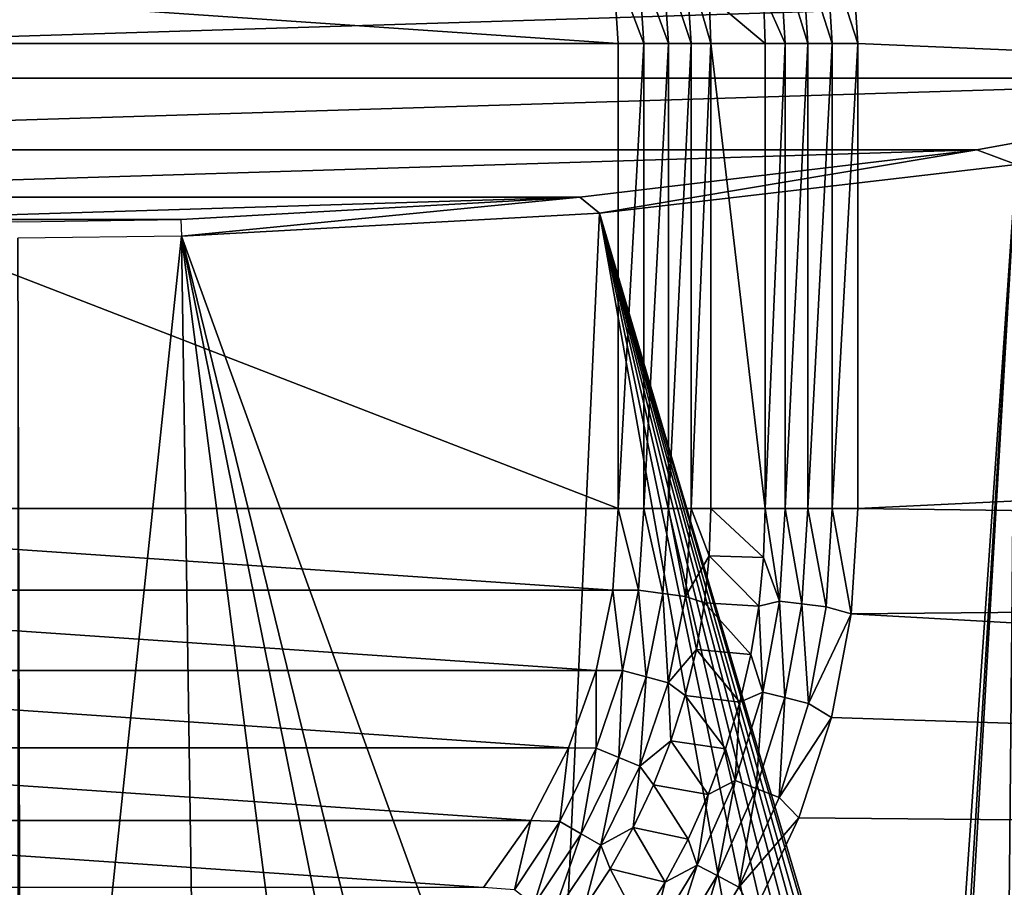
# Model space of a CAD drawing. Header units: millimetres. Extents: x -60 to 60, y -60 to 60.
# Tile 172 of 256: x 0.01 to 6.03, y -45.48 to -40.18. Entities that reach past the tile are written whole.
import ezdxf

# ---------------------------------------------------------------- set-up
doc = ezdxf.new("R2010")
doc.units = ezdxf.units.MM
doc.header["$LTSCALE"] = 81.481481
for name, color, linetype in [('209', 7, 'CONTINUOUS'), ('249', 7, 'CONTINUOUS'), ('29', 7, 'CONTINUOUS'), ('3', 7, 'CONTINUOUS'), ('30', 7, 'CONTINUOUS'), ('31', 7, 'CONTINUOUS'), ('323', 7, 'CONTINUOUS'), ('51', 7, 'CONTINUOUS'), ('53', 7, 'CONTINUOUS'), ('54', 7, 'CONTINUOUS'), ('55', 7, 'CONTINUOUS'), ('57', 7, 'CONTINUOUS'), ('58', 7, 'CONTINUOUS'), ('8', 7, 'CONTINUOUS')]:
    doc.layers.add(name, color=color, linetype=linetype)

msp = doc.modelspace()

# ---------------------------------------------------------------- linework, layer by layer
at = {"layer": '209', "color": 151, "linetype": 'Continuous', "true_color": 0x7dbfed}
for points in [[(6.0993, -41.0691, 28.5), (3.5545, -41.3671, 28.5), (5.6007, -48.2895, 28.5), (6.0993, -41.0691, 28.5)], [(5.6429, -48.4362, 28.5), (6.0993, -41.0691, 28.5), (5.6007, -48.2895, 28.5), (5.6429, -48.4362, 28.5)], [(5.6581, -48.6048, 28.5), (6.0993, -41.0691, 28.5), (5.6429, -48.4362, 28.5), (5.6581, -48.6048, 28.5)], [(6.0993, -41.0691, 28.5), (5.6581, -48.6048, 28.5), (5.9529, -56.638, 28.5), (6.0993, -41.0691, 28.5)], [(6.2585, -50.75, 28.5), (6.0993, -41.0691, 28.5), (5.9529, -56.638, 28.5), (6.2585, -50.75, 28.5)], [(3.5545, -41.3671, 28.5), (1, -41.5075, 28.5), (3.2626, -47.75, 28.5), (3.5545, -41.3671, 28.5)], [(4.6974, -47.75, 28.5), (3.5545, -41.3671, 28.5), (3.2626, -47.75, 28.5), (4.6974, -47.75, 28.5)], [(5.1696, -47.8273, 28.5), (3.5545, -41.3671, 28.5), (5.0488, -47.7877, 28.5), (5.1696, -47.8273, 28.5)], [(3.5545, -41.3671, 28.5), (5.1696, -47.8273, 28.5), (5.2765, -47.8846, 28.5), (3.5545, -41.3671, 28.5)], [(5.0488, -47.7877, 28.5), (3.5545, -41.3671, 28.5), (4.8938, -47.7605, 28.5), (5.0488, -47.7877, 28.5)], [(4.8938, -47.7605, 28.5), (3.5545, -41.3671, 28.5), (4.6974, -47.75, 28.5), (4.8938, -47.7605, 28.5)], [(5.3689, -47.9542, 28.5), (3.5545, -41.3671, 28.5), (5.2765, -47.8846, 28.5), (5.3689, -47.9542, 28.5)], [(5.4498, -48.0376, 28.5), (3.5545, -41.3671, 28.5), (5.3689, -47.9542, 28.5), (5.4498, -48.0376, 28.5)], [(5.6007, -48.2895, 28.5), (3.5545, -41.3671, 28.5), (5.5377, -48.1615, 28.5), (5.6007, -48.2895, 28.5)], [(5.5377, -48.1615, 28.5), (3.5545, -41.3671, 28.5), (5.4498, -48.0376, 28.5), (5.5377, -48.1615, 28.5)], [(1, -41.5075, 28.5), (0, -41.5196, 28.5), (0.0244, -50.75, 28.5), (1, -41.5075, 28.5)], [(0.0244, -50.75, 28.5), (0, -41.5196, 28.5), (0, -56.95, 28.5), (0.0244, -50.75, 28.5)], [(1.095, -47.75, 28.5), (1, -41.5075, 28.5), (0.0244, -50.75, 28.5), (1.095, -47.75, 28.5)], [(1, -41.5075, 28.5), (2.8657, -50.75, 28.5), (3.2626, -50.75, 28.5), (1, -41.5075, 28.5)], [(3.2626, -47.75, 28.5), (1, -41.5075, 28.5), (3.2626, -50.75, 28.5), (3.2626, -47.75, 28.5)], [(1, -41.5075, 28.5), (1.095, -47.75, 28.5), (1.8053, -47.75, 28.5), (1, -41.5075, 28.5)], [(2.8657, -50.75, 28.5), (1, -41.5075, 28.5), (1.8053, -47.75, 28.5), (2.8657, -50.75, 28.5)]]:
    msp.add_3dface(points, dxfattribs=at)
at = {"layer": '249', "color": 151, "linetype": 'Continuous', "true_color": 0x7dbfed}
for points in [[(5.8584, -40.9799, 28.071), (6.0993, -41.0691, 28.5), (8.2617, -40.5414, 27.9946), (5.8584, -40.9799, 28.071)], [(3.4336, -41.2684, 28.1213), (3.5545, -41.3671, 28.5), (5.8584, -40.9799, 28.071), (3.4336, -41.2684, 28.1213)], [(3.5545, -41.3671, 28.5), (6.0993, -41.0691, 28.5), (5.8584, -40.9799, 28.071), (3.5545, -41.3671, 28.5)], [(0.996, -41.4058, 28.1452), (1, -41.5075, 28.5), (3.4336, -41.2684, 28.1213), (0.996, -41.4058, 28.1452)], [(1, -41.5075, 28.5), (3.5545, -41.3671, 28.5), (3.4336, -41.2684, 28.1213), (1, -41.5075, 28.5)]]:
    msp.add_3dface(points, dxfattribs=at)
at = {"layer": '29', "color": 7, "linetype": 'Continuous', "true_color": 0xf5f5f5}
for points in [[(4.2244, -43.4599, -3.5657), (4.2343, -43.1709, -3.5657), (4.5559, -43.4696, -3.2343), (4.2244, -43.4599, -3.5657)], [(4.5559, -43.4696, -3.2343), (4.2343, -43.1709, -3.5657), (4.5657, -43.1709, -3.2343), (4.5559, -43.4696, -3.2343)], [(4.1949, -43.7475, -3.5657), (4.2244, -43.4599, -3.5657), (4.5266, -43.7669, -3.2343), (4.1949, -43.7475, -3.5657)], [(4.5266, -43.7669, -3.2343), (4.2244, -43.4599, -3.5657), (4.5559, -43.4696, -3.2343), (4.5266, -43.7669, -3.2343)], [(4.1458, -44.0324, -3.5657), (4.1949, -43.7475, -3.5657), (4.478, -44.0617, -3.2343), (4.1458, -44.0324, -3.5657)], [(4.478, -44.0617, -3.2343), (4.1949, -43.7475, -3.5657), (4.5266, -43.7669, -3.2343), (4.478, -44.0617, -3.2343)], [(4.0773, -44.3134, -3.5657), (4.1458, -44.0324, -3.5657), (4.4101, -44.3526, -3.2343), (4.0773, -44.3134, -3.5657)], [(4.4101, -44.3526, -3.2343), (4.1458, -44.0324, -3.5657), (4.478, -44.0617, -3.2343), (4.4101, -44.3526, -3.2343)], [(3.9898, -44.5889, -3.5657), (4.0773, -44.3134, -3.5657), (4.3234, -44.6385, -3.2343), (3.9898, -44.5889, -3.5657)], [(4.3234, -44.6385, -3.2343), (4.0773, -44.3134, -3.5657), (4.4101, -44.3526, -3.2343), (4.3234, -44.6385, -3.2343)], [(3.8838, -44.8579, -3.5657), (3.9898, -44.5889, -3.5657), (4.2181, -44.9182, -3.2343), (3.8838, -44.8579, -3.5657)], [(4.2181, -44.9182, -3.2343), (3.9898, -44.5889, -3.5657), (4.3234, -44.6385, -3.2343), (4.2181, -44.9182, -3.2343)], [(3.7596, -45.119, -3.5657), (3.8838, -44.8579, -3.5657), (4.0948, -45.1903, -3.2343), (3.7596, -45.119, -3.5657)], [(4.0948, -45.1903, -3.2343), (3.8838, -44.8579, -3.5657), (4.2181, -44.9182, -3.2343), (4.0948, -45.1903, -3.2343)], [(3.6179, -45.371, -3.5657), (3.7596, -45.119, -3.5657), (3.954, -45.4538, -3.2343), (3.6179, -45.371, -3.5657)], [(3.954, -45.4538, -3.2343), (3.7596, -45.119, -3.5657), (4.0948, -45.1903, -3.2343), (3.954, -45.4538, -3.2343)], [(3.4593, -45.6128, -3.5657), (3.6179, -45.371, -3.5657), (3.7962, -45.7075, -3.2343), (3.4593, -45.6128, -3.5657)], [(3.7962, -45.7075, -3.2343), (3.6179, -45.371, -3.5657), (3.954, -45.4538, -3.2343), (3.7962, -45.7075, -3.2343)]]:
    msp.add_3dface(points, dxfattribs=at)
at = {"layer": '3', "color": 7, "linetype": 'Continuous', "true_color": 0xf5f5f5}
for points in [[(38.6268, -39.6689, -3), (36.4608, -41.6684, -3), (5.0909, -39.6861, -3), (38.6268, -39.6689, -3)], [(36.4608, -41.6684, -3), (5.1314, -40.3291, -3), (5.0909, -39.6861, -3), (36.4608, -41.6684, -3)], [(5.1314, -40.3291, -3), (36.4608, -41.6684, -3), (5.1314, -43.1709, -3), (5.1314, -40.3291, -3)], [(36.4608, -41.6684, -3), (34.1914, -43.5499, -3), (5.1314, -43.1709, -3), (36.4608, -41.6684, -3)], [(5.1314, -43.1709, -3), (34.1914, -43.5499, -3), (5.0909, -43.8139, -3), (5.1314, -43.1709, -3)], [(34.1914, -43.5499, -3), (31.8251, -45.3079, -3), (5.0909, -43.8139, -3), (34.1914, -43.5499, -3)], [(5.0909, -43.8139, -3), (31.8251, -45.3079, -3), (4.9702, -44.4469, -3), (5.0909, -43.8139, -3)], [(4.9702, -44.4469, -3), (31.8251, -45.3079, -3), (4.7711, -45.0598, -3), (4.9702, -44.4469, -3)], [(4.7711, -45.0598, -3), (31.8251, -45.3079, -3), (4.4967, -45.6429, -3), (4.7711, -45.0598, -3)], [(31.8251, -45.3079, -3), (29.3686, -46.9375, -3), (4.4967, -45.6429, -3), (31.8251, -45.3079, -3)]]:
    msp.add_3dface(points, dxfattribs=at)
at = {"layer": '30', "color": 7, "linetype": 'Continuous', "true_color": 0xf5f5f5}
for points in [[(4.5657, -43.1709, -3.2343), (4.2343, -40.3291, -3.5657), (4.5657, -40.3291, -3.2343), (4.5657, -43.1709, -3.2343)], [(4.5657, -43.1709, -3.2343), (4.2343, -43.1709, -3.5657), (4.2343, -40.3291, -3.5657), (4.5657, -43.1709, -3.2343)]]:
    msp.add_3dface(points, dxfattribs=at)
at = {"layer": '31', "color": 7, "linetype": 'Continuous', "true_color": 0xf5f5f5}
for points in [[(4.5657, -40.3291, -3.2343), (4.2244, -40.0401, -3.5657), (4.5559, -40.0304, -3.2343), (4.5657, -40.3291, -3.2343)], [(4.5657, -40.3291, -3.2343), (4.2343, -40.3291, -3.5657), (4.2244, -40.0401, -3.5657), (4.5657, -40.3291, -3.2343)]]:
    msp.add_3dface(points, dxfattribs=at)
at = {"layer": '323', "color": 151, "linetype": 'Continuous', "true_color": 0x7dbfed}
for points in [[(10.6345, -39.9543, 27.8924), (-10.6345, -39.9543, 27.8924), (-8.2617, -40.5414, 27.9946), (10.6345, -39.9543, 27.8924)], [(8.2617, -40.5414, 27.9946), (10.6345, -39.9543, 27.8924), (-8.2617, -40.5414, 27.9946), (8.2617, -40.5414, 27.9946)], [(8.2617, -40.5414, 27.9946), (-8.2617, -40.5414, 27.9946), (-5.8584, -40.9799, 28.071), (8.2617, -40.5414, 27.9946)], [(5.8584, -40.9799, 28.071), (8.2617, -40.5414, 27.9946), (-5.8584, -40.9799, 28.071), (5.8584, -40.9799, 28.071)], [(5.8584, -40.9799, 28.071), (-5.8584, -40.9799, 28.071), (-3.4336, -41.2684, 28.1213), (5.8584, -40.9799, 28.071)], [(3.4336, -41.2684, 28.1213), (5.8584, -40.9799, 28.071), (-3.4336, -41.2684, 28.1213), (3.4336, -41.2684, 28.1213)], [(-0.996, -41.4058, 28.1452), (3.4336, -41.2684, 28.1213), (-3.4336, -41.2684, 28.1213), (-0.996, -41.4058, 28.1452)], [(-0.996, -41.4058, 28.1452), (0.996, -41.4058, 28.1452), (3.4336, -41.2684, 28.1213), (-0.996, -41.4058, 28.1452)], [(0.996, -41.4058, 28.1452), (-0.996, -41.4058, 28.1452), (0, -41.4185, 28.1474), (0.996, -41.4058, 28.1452)]]:
    msp.add_3dface(points, dxfattribs=at)
at = {"layer": '51', "color": 7, "linetype": 'Continuous', "true_color": 0xf5f5f5}
for points in [[(3.9749, -40.3291, -3.739), (3.792, -39.8298, -3.7846), (3.9409, -39.8102, -3.739), (3.9749, -40.3291, -3.739)], [(4.1133, -40.3291, -3.665), (3.9409, -39.8102, -3.739), (4.0782, -39.7922, -3.665), (4.1133, -40.3291, -3.665)], [(3.9749, -40.3291, -3.739), (3.9409, -39.8102, -3.739), (4.1133, -40.3291, -3.665), (3.9749, -40.3291, -3.739)], [(4.2343, -40.3291, -3.5657), (4.1133, -40.3291, -3.665), (4.0782, -39.7922, -3.665), (4.2343, -40.3291, -3.5657)], [(4.2244, -40.0401, -3.5657), (4.2343, -40.3291, -3.5657), (4.0782, -39.7922, -3.665), (4.2244, -40.0401, -3.5657)], [(3.6686, -40.3291, -3.8), (3.6345, -39.8297, -3.8), (3.8247, -40.3291, -3.7846), (3.6686, -40.3291, -3.8)], [(3.8247, -40.3291, -3.7846), (3.6345, -39.8297, -3.8), (3.792, -39.8298, -3.7846), (3.8247, -40.3291, -3.7846)], [(3.8247, -40.3291, -3.7846), (3.792, -39.8298, -3.7846), (3.9749, -40.3291, -3.739), (3.8247, -40.3291, -3.7846)]]:
    msp.add_3dface(points, dxfattribs=at)
at = {"layer": '53', "color": 7, "linetype": 'Continuous', "true_color": 0xf5f5f5}
for points in [[(3.6345, -43.6703, -3.8), (3.6686, -43.1709, -3.8), (3.792, -43.6702, -3.7846), (3.6345, -43.6703, -3.8)], [(3.792, -43.6702, -3.7846), (3.6686, -43.1709, -3.8), (3.8247, -43.1709, -3.7846), (3.792, -43.6702, -3.7846)], [(3.792, -43.6702, -3.7846), (3.8247, -43.1709, -3.7846), (3.9409, -43.6898, -3.739), (3.792, -43.6702, -3.7846)], [(3.9409, -43.6898, -3.739), (3.8247, -43.1709, -3.7846), (3.9749, -43.1709, -3.739), (3.9409, -43.6898, -3.739)], [(3.9409, -43.6898, -3.739), (3.9749, -43.1709, -3.739), (4.0782, -43.7078, -3.665), (3.9409, -43.6898, -3.739)], [(4.0782, -43.7078, -3.665), (3.9749, -43.1709, -3.739), (4.1133, -43.1709, -3.665), (4.0782, -43.7078, -3.665)], [(4.2244, -43.4599, -3.5657), (4.0782, -43.7078, -3.665), (4.1133, -43.1709, -3.665), (4.2244, -43.4599, -3.5657)], [(4.2343, -43.1709, -3.5657), (4.2244, -43.4599, -3.5657), (4.1133, -43.1709, -3.665), (4.2343, -43.1709, -3.5657)], [(4.2244, -43.4599, -3.5657), (4.1949, -43.7475, -3.5657), (4.0782, -43.7078, -3.665), (4.2244, -43.4599, -3.5657)], [(3.5326, -44.1606, -3.8), (3.6345, -43.6703, -3.8), (3.6944, -44.1609, -3.7846), (3.5326, -44.1606, -3.8)], [(3.6944, -44.1609, -3.7846), (3.6345, -43.6703, -3.8), (3.792, -43.6702, -3.7846), (3.6944, -44.1609, -3.7846)], [(3.6944, -44.1609, -3.7846), (3.792, -43.6702, -3.7846), (3.8395, -44.1997, -3.739), (3.6944, -44.1609, -3.7846)], [(3.8395, -44.1997, -3.739), (3.792, -43.6702, -3.7846), (3.9409, -43.6898, -3.739), (3.8395, -44.1997, -3.739)], [(3.8395, -44.1997, -3.739), (3.9409, -43.6898, -3.739), (3.9732, -44.2356, -3.665), (3.8395, -44.1997, -3.739)], [(3.9732, -44.2356, -3.665), (3.9409, -43.6898, -3.739), (4.0782, -43.7078, -3.665), (3.9732, -44.2356, -3.665)], [(4.1458, -44.0324, -3.5657), (3.9732, -44.2356, -3.665), (4.0782, -43.7078, -3.665), (4.1458, -44.0324, -3.5657)], [(4.1949, -43.7475, -3.5657), (4.1458, -44.0324, -3.5657), (4.0782, -43.7078, -3.665), (4.1949, -43.7475, -3.5657)], [(4.1458, -44.0324, -3.5657), (4.0773, -44.3134, -3.5657), (3.9732, -44.2356, -3.665), (4.1458, -44.0324, -3.5657)], [(3.365, -44.6324, -3.8), (3.5326, -44.1606, -3.8), (3.5336, -44.6346, -3.7846), (3.365, -44.6324, -3.8)], [(3.5336, -44.6346, -3.7846), (3.5326, -44.1606, -3.8), (3.6944, -44.1609, -3.7846), (3.5336, -44.6346, -3.7846)], [(3.5336, -44.6346, -3.7846), (3.6944, -44.1609, -3.7846), (3.6723, -44.6921, -3.739), (3.5336, -44.6346, -3.7846)], [(3.6723, -44.6921, -3.739), (3.6944, -44.1609, -3.7846), (3.8395, -44.1997, -3.739), (3.6723, -44.6921, -3.739)], [(3.6723, -44.6921, -3.739), (3.8395, -44.1997, -3.739), (3.8002, -44.7451, -3.665), (3.6723, -44.6921, -3.739)], [(3.8002, -44.7451, -3.665), (3.8395, -44.1997, -3.739), (3.9732, -44.2356, -3.665), (3.8002, -44.7451, -3.665)], [(3.9898, -44.5889, -3.5657), (3.8002, -44.7451, -3.665), (3.9732, -44.2356, -3.665), (3.9898, -44.5889, -3.5657)], [(4.0773, -44.3134, -3.5657), (3.9898, -44.5889, -3.5657), (3.9732, -44.2356, -3.665), (4.0773, -44.3134, -3.5657)], [(3.9898, -44.5889, -3.5657), (3.8838, -44.8579, -3.5657), (3.8002, -44.7451, -3.665), (3.9898, -44.5889, -3.5657)], [(3.1346, -45.077, -3.8), (3.365, -44.6324, -3.8), (3.3123, -45.0833, -3.7846), (3.1346, -45.077, -3.8)], [(3.3123, -45.0833, -3.7846), (3.365, -44.6324, -3.8), (3.5336, -44.6346, -3.7846), (3.3123, -45.0833, -3.7846)], [(3.3123, -45.0833, -3.7846), (3.5336, -44.6346, -3.7846), (3.4424, -45.1584, -3.739), (3.3123, -45.0833, -3.7846)], [(3.4424, -45.1584, -3.739), (3.5336, -44.6346, -3.7846), (3.6723, -44.6921, -3.739), (3.4424, -45.1584, -3.739)], [(3.4424, -45.1584, -3.739), (3.6723, -44.6921, -3.739), (3.5623, -45.2276, -3.665), (3.4424, -45.1584, -3.739)], [(3.5623, -45.2276, -3.665), (3.6723, -44.6921, -3.739), (3.8002, -44.7451, -3.665), (3.5623, -45.2276, -3.665)], [(3.7596, -45.119, -3.5657), (3.5623, -45.2276, -3.665), (3.8002, -44.7451, -3.665), (3.7596, -45.119, -3.5657)], [(3.8838, -44.8579, -3.5657), (3.7596, -45.119, -3.5657), (3.8002, -44.7451, -3.665), (3.8838, -44.8579, -3.5657)], [(2.8459, -45.4861, -3.8), (3.1346, -45.077, -3.8), (3.0343, -45.4993, -3.7846), (2.8459, -45.4861, -3.8)], [(3.0343, -45.4993, -3.7846), (3.1346, -45.077, -3.8), (3.3123, -45.0833, -3.7846), (3.0343, -45.4993, -3.7846)], [(3.0343, -45.4993, -3.7846), (3.3123, -45.0833, -3.7846), (3.1535, -45.5907, -3.739), (3.0343, -45.4993, -3.7846)], [(3.1535, -45.5907, -3.739), (3.3123, -45.0833, -3.7846), (3.4424, -45.1584, -3.739), (3.1535, -45.5907, -3.739)], [(3.1535, -45.5907, -3.739), (3.4424, -45.1584, -3.739), (3.2633, -45.675, -3.665), (3.1535, -45.5907, -3.739)], [(3.2633, -45.675, -3.665), (3.4424, -45.1584, -3.739), (3.5623, -45.2276, -3.665), (3.2633, -45.675, -3.665)], [(3.7596, -45.119, -3.5657), (3.6179, -45.371, -3.5657), (3.5623, -45.2276, -3.665), (3.7596, -45.119, -3.5657)], [(3.4593, -45.6128, -3.5657), (3.2633, -45.675, -3.665), (3.5623, -45.2276, -3.665), (3.4593, -45.6128, -3.5657)], [(3.6179, -45.371, -3.5657), (3.4593, -45.6128, -3.5657), (3.5623, -45.2276, -3.665), (3.6179, -45.371, -3.5657)]]:
    msp.add_3dface(points, dxfattribs=at)
at = {"layer": '54', "color": 7, "linetype": 'Continuous', "true_color": 0xf5f5f5}
for points in [[(3.6686, -43.1709, -3.8), (3.6686, -40.3291, -3.8), (3.8247, -40.3291, -3.7846), (3.6686, -43.1709, -3.8)], [(3.6686, -43.1709, -3.8), (3.8247, -40.3291, -3.7846), (3.8247, -43.1709, -3.7846), (3.6686, -43.1709, -3.8)], [(3.8247, -40.3291, -3.7846), (3.9749, -40.3291, -3.739), (3.8247, -43.1709, -3.7846), (3.8247, -40.3291, -3.7846)], [(3.8247, -43.1709, -3.7846), (3.9749, -40.3291, -3.739), (3.9749, -43.1709, -3.739), (3.8247, -43.1709, -3.7846)], [(3.9749, -43.1709, -3.739), (4.1133, -40.3291, -3.665), (4.1133, -43.1709, -3.665), (3.9749, -43.1709, -3.739)], [(3.9749, -40.3291, -3.739), (4.1133, -40.3291, -3.665), (3.9749, -43.1709, -3.739), (3.9749, -40.3291, -3.739)], [(4.1133, -40.3291, -3.665), (4.2343, -40.3291, -3.5657), (4.1133, -43.1709, -3.665), (4.1133, -40.3291, -3.665)], [(4.2343, -40.3291, -3.5657), (4.2343, -43.1709, -3.5657), (4.1133, -43.1709, -3.665), (4.2343, -40.3291, -3.5657)]]:
    msp.add_3dface(points, dxfattribs=at)
at = {"layer": '55', "color": 7, "linetype": 'Continuous', "true_color": 0xf5f5f5}
for points in [[(5.0909, -39.6861, -3), (5.1314, -40.3291, -3), (4.939, -39.7293, -3.0154), (5.0909, -39.6861, -3)], [(4.7899, -39.7475, -3.061), (4.8251, -40.3291, -3.061), (4.6525, -39.7641, -3.135), (4.7899, -39.7475, -3.061)], [(4.939, -39.7293, -3.0154), (4.9753, -40.3291, -3.0154), (4.7899, -39.7475, -3.061), (4.939, -39.7293, -3.0154)], [(4.7899, -39.7475, -3.061), (4.9753, -40.3291, -3.0154), (4.8251, -40.3291, -3.061), (4.7899, -39.7475, -3.061)], [(4.939, -39.7293, -3.0154), (5.1314, -40.3291, -3), (4.9753, -40.3291, -3.0154), (4.939, -39.7293, -3.0154)], [(4.5559, -40.0304, -3.2343), (4.6525, -39.7641, -3.135), (4.6867, -40.3291, -3.135), (4.5559, -40.0304, -3.2343)], [(4.6525, -39.7641, -3.135), (4.8251, -40.3291, -3.061), (4.6867, -40.3291, -3.135), (4.6525, -39.7641, -3.135)], [(4.5657, -40.3291, -3.2343), (4.5559, -40.0304, -3.2343), (4.6867, -40.3291, -3.135), (4.5657, -40.3291, -3.2343)]]:
    msp.add_3dface(points, dxfattribs=at)
at = {"layer": '57', "color": 7, "linetype": 'Continuous', "true_color": 0xf5f5f5}
for points in [[(4.5559, -43.4696, -3.2343), (4.5657, -43.1709, -3.2343), (4.6525, -43.7359, -3.135), (4.5559, -43.4696, -3.2343)], [(4.5657, -43.1709, -3.2343), (4.6867, -43.1709, -3.135), (4.6525, -43.7359, -3.135), (4.5657, -43.1709, -3.2343)], [(4.6867, -43.1709, -3.135), (4.7899, -43.7525, -3.061), (4.6525, -43.7359, -3.135), (4.6867, -43.1709, -3.135)], [(4.8251, -43.1709, -3.061), (4.7899, -43.7525, -3.061), (4.6867, -43.1709, -3.135), (4.8251, -43.1709, -3.061)], [(4.8251, -43.1709, -3.061), (4.939, -43.7707, -3.0154), (4.7899, -43.7525, -3.061), (4.8251, -43.1709, -3.061)], [(4.9753, -43.1709, -3.0154), (4.939, -43.7707, -3.0154), (4.8251, -43.1709, -3.061), (4.9753, -43.1709, -3.0154)], [(4.9753, -43.1709, -3.0154), (5.0909, -43.8139, -3), (4.939, -43.7707, -3.0154), (4.9753, -43.1709, -3.0154)], [(5.1314, -43.1709, -3), (5.0909, -43.8139, -3), (4.9753, -43.1709, -3.0154), (5.1314, -43.1709, -3)], [(4.5266, -43.7669, -3.2343), (4.5559, -43.4696, -3.2343), (4.6525, -43.7359, -3.135), (4.5266, -43.7669, -3.2343)], [(4.478, -44.0617, -3.2343), (4.5266, -43.7669, -3.2343), (4.5505, -44.2925, -3.135), (4.478, -44.0617, -3.2343)], [(4.5266, -43.7669, -3.2343), (4.6525, -43.7359, -3.135), (4.5505, -44.2925, -3.135), (4.5266, -43.7669, -3.2343)], [(4.6525, -43.7359, -3.135), (4.6849, -44.3257, -3.061), (4.5505, -44.2925, -3.135), (4.6525, -43.7359, -3.135)], [(4.7899, -43.7525, -3.061), (4.6849, -44.3257, -3.061), (4.6525, -43.7359, -3.135), (4.7899, -43.7525, -3.061)], [(4.7899, -43.7525, -3.061), (4.8307, -44.3616, -3.0154), (4.6849, -44.3257, -3.061), (4.7899, -43.7525, -3.061)], [(4.939, -43.7707, -3.0154), (4.8307, -44.3616, -3.0154), (4.7899, -43.7525, -3.061), (4.939, -43.7707, -3.0154)], [(4.939, -43.7707, -3.0154), (5.0909, -43.8139, -3), (4.8307, -44.3616, -3.0154), (4.939, -43.7707, -3.0154)], [(5.0909, -43.8139, -3), (4.9702, -44.4469, -3), (4.8307, -44.3616, -3.0154), (5.0909, -43.8139, -3)], [(4.4101, -44.3526, -3.2343), (4.478, -44.0617, -3.2343), (4.5505, -44.2925, -3.135), (4.4101, -44.3526, -3.2343)], [(4.4101, -44.3526, -3.2343), (4.5505, -44.2925, -3.135), (4.3821, -44.8329, -3.135), (4.4101, -44.3526, -3.2343)], [(4.5505, -44.2925, -3.135), (4.5115, -44.8819, -3.061), (4.3821, -44.8329, -3.135), (4.5505, -44.2925, -3.135)], [(4.6849, -44.3257, -3.061), (4.5115, -44.8819, -3.061), (4.5505, -44.2925, -3.135), (4.6849, -44.3257, -3.061)], [(4.3234, -44.6385, -3.2343), (4.4101, -44.3526, -3.2343), (4.3821, -44.8329, -3.135), (4.3234, -44.6385, -3.2343)], [(4.6849, -44.3257, -3.061), (4.652, -44.9352, -3.0154), (4.5115, -44.8819, -3.061), (4.6849, -44.3257, -3.061)], [(4.8307, -44.3616, -3.0154), (4.652, -44.9352, -3.0154), (4.6849, -44.3257, -3.061), (4.8307, -44.3616, -3.0154)], [(4.8307, -44.3616, -3.0154), (4.9702, -44.4469, -3), (4.652, -44.9352, -3.0154), (4.8307, -44.3616, -3.0154)], [(4.9702, -44.4469, -3), (4.7711, -45.0598, -3), (4.652, -44.9352, -3.0154), (4.9702, -44.4469, -3)], [(4.2181, -44.9182, -3.2343), (4.3234, -44.6385, -3.2343), (4.3821, -44.8329, -3.135), (4.2181, -44.9182, -3.2343)], [(4.2181, -44.9182, -3.2343), (4.3821, -44.8329, -3.135), (4.1498, -45.3489, -3.135), (4.2181, -44.9182, -3.2343)], [(4.3821, -44.8329, -3.135), (4.2724, -45.4133, -3.061), (4.1498, -45.3489, -3.135), (4.3821, -44.8329, -3.135)], [(4.5115, -44.8819, -3.061), (4.2724, -45.4133, -3.061), (4.3821, -44.8329, -3.135), (4.5115, -44.8819, -3.061)], [(4.0948, -45.1903, -3.2343), (4.2181, -44.9182, -3.2343), (4.1498, -45.3489, -3.135), (4.0948, -45.1903, -3.2343)], [(4.5115, -44.8819, -3.061), (4.4054, -45.4831, -3.0154), (4.2724, -45.4133, -3.061), (4.5115, -44.8819, -3.061)], [(4.652, -44.9352, -3.0154), (4.4054, -45.4831, -3.0154), (4.5115, -44.8819, -3.061), (4.652, -44.9352, -3.0154)], [(4.652, -44.9352, -3.0154), (4.7711, -45.0598, -3), (4.4054, -45.4831, -3.0154), (4.652, -44.9352, -3.0154)], [(4.7711, -45.0598, -3), (4.4967, -45.6429, -3), (4.4054, -45.4831, -3.0154), (4.7711, -45.0598, -3)], [(3.954, -45.4538, -3.2343), (4.0948, -45.1903, -3.2343), (4.1498, -45.3489, -3.135), (3.954, -45.4538, -3.2343)], [(3.954, -45.4538, -3.2343), (4.1498, -45.3489, -3.135), (3.857, -45.8333, -3.135), (3.954, -45.4538, -3.2343)], [(4.1498, -45.3489, -3.135), (3.971, -45.9119, -3.061), (3.857, -45.8333, -3.135), (4.1498, -45.3489, -3.135)], [(4.2724, -45.4133, -3.061), (3.971, -45.9119, -3.061), (4.1498, -45.3489, -3.135), (4.2724, -45.4133, -3.061)], [(3.7962, -45.7075, -3.2343), (3.954, -45.4538, -3.2343), (3.857, -45.8333, -3.135), (3.7962, -45.7075, -3.2343)], [(4.2724, -45.4133, -3.061), (4.0946, -45.9972, -3.0154), (3.971, -45.9119, -3.061), (4.2724, -45.4133, -3.061)], [(4.4054, -45.4831, -3.0154), (4.0946, -45.9972, -3.0154), (4.2724, -45.4133, -3.061), (4.4054, -45.4831, -3.0154)], [(4.4054, -45.4831, -3.0154), (4.4967, -45.6429, -3), (4.0946, -45.9972, -3.0154), (4.4054, -45.4831, -3.0154)]]:
    msp.add_3dface(points, dxfattribs=at)
at = {"layer": '58', "color": 7, "linetype": 'Continuous', "true_color": 0xf5f5f5}
for points in [[(4.5657, -43.1709, -3.2343), (4.5657, -40.3291, -3.2343), (4.6867, -40.3291, -3.135), (4.5657, -43.1709, -3.2343)], [(4.5657, -43.1709, -3.2343), (4.6867, -40.3291, -3.135), (4.6867, -43.1709, -3.135), (4.5657, -43.1709, -3.2343)], [(4.8251, -40.3291, -3.061), (4.8251, -43.1709, -3.061), (4.6867, -43.1709, -3.135), (4.8251, -40.3291, -3.061)], [(4.6867, -40.3291, -3.135), (4.8251, -40.3291, -3.061), (4.6867, -43.1709, -3.135), (4.6867, -40.3291, -3.135)], [(4.9753, -40.3291, -3.0154), (4.9753, -43.1709, -3.0154), (4.8251, -43.1709, -3.061), (4.9753, -40.3291, -3.0154)], [(4.8251, -40.3291, -3.061), (4.9753, -40.3291, -3.0154), (4.8251, -43.1709, -3.061), (4.8251, -40.3291, -3.061)], [(5.1314, -40.3291, -3), (5.1314, -43.1709, -3), (4.9753, -43.1709, -3.0154), (5.1314, -40.3291, -3)], [(4.9753, -40.3291, -3.0154), (5.1314, -40.3291, -3), (4.9753, -43.1709, -3.0154), (4.9753, -40.3291, -3.0154)]]:
    msp.add_3dface(points, dxfattribs=at)
at = {"layer": '8', "color": 7, "linetype": 'Continuous', "true_color": 0xf5f5f5}
for points in [[(-3.6345, -39.8297, -3.8), (3.6686, -40.3291, -3.8), (-3.6686, -40.3291, -3.8), (-3.6345, -39.8297, -3.8)], [(3.6345, -39.8297, -3.8), (3.6686, -40.3291, -3.8), (-3.6345, -39.8297, -3.8), (3.6345, -39.8297, -3.8)], [(-3.6686, -40.3291, -3.8), (3.6686, -40.3291, -3.8), (3.6686, -43.1709, -3.8), (-3.6686, -40.3291, -3.8)], [(-3.6686, -43.1709, -3.8), (-3.6686, -40.3291, -3.8), (3.6686, -43.1709, -3.8), (-3.6686, -43.1709, -3.8)], [(3.6345, -43.6703, -3.8), (-3.6686, -43.1709, -3.8), (3.6686, -43.1709, -3.8), (3.6345, -43.6703, -3.8)], [(-3.6345, -43.6703, -3.8), (-3.6686, -43.1709, -3.8), (3.6345, -43.6703, -3.8), (-3.6345, -43.6703, -3.8)], [(3.5326, -44.1606, -3.8), (-3.6345, -43.6703, -3.8), (3.6345, -43.6703, -3.8), (3.5326, -44.1606, -3.8)], [(-3.5326, -44.1606, -3.8), (-3.6345, -43.6703, -3.8), (3.5326, -44.1606, -3.8), (-3.5326, -44.1606, -3.8)], [(3.365, -44.6324, -3.8), (-3.5326, -44.1606, -3.8), (3.5326, -44.1606, -3.8), (3.365, -44.6324, -3.8)], [(-3.365, -44.6324, -3.8), (-3.5326, -44.1606, -3.8), (3.365, -44.6324, -3.8), (-3.365, -44.6324, -3.8)], [(3.1346, -45.077, -3.8), (-3.365, -44.6324, -3.8), (3.365, -44.6324, -3.8), (3.1346, -45.077, -3.8)], [(-3.1346, -45.077, -3.8), (-3.365, -44.6324, -3.8), (3.1346, -45.077, -3.8), (-3.1346, -45.077, -3.8)], [(2.8459, -45.4861, -3.8), (-3.1346, -45.077, -3.8), (3.1346, -45.077, -3.8), (2.8459, -45.4861, -3.8)], [(-2.8459, -45.4861, -3.8), (-3.1346, -45.077, -3.8), (2.8459, -45.4861, -3.8), (-2.8459, -45.4861, -3.8)]]:
    msp.add_3dface(points, dxfattribs=at)

doc.saveas('drawing.dxf')
